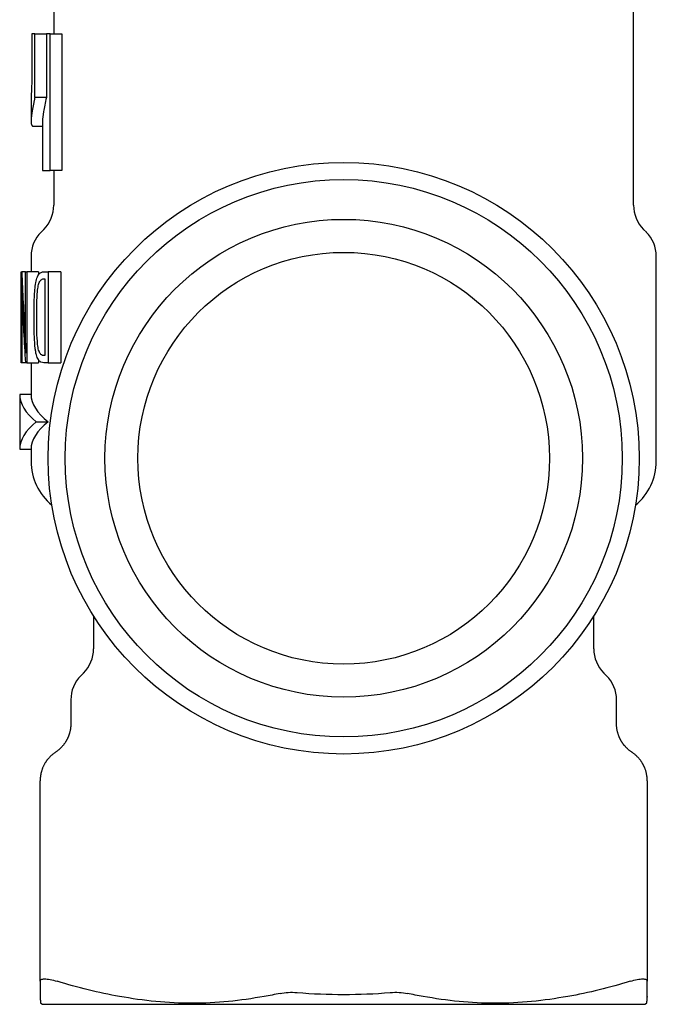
# Model space of a CAD drawing. Header units: millimetres. Extents: x 8 to 306, y 12 to 217.
# Tile 1 of 22: x 30 to 58, y 151 to 194. Entities that reach past the tile are written whole.
import ezdxf

# ---------------------------------------------------------------- set-up
doc = ezdxf.new("R2010")
doc.units = ezdxf.units.MM

msp = doc.modelspace()

# ---------------------------------------------------------------- linework, layer by layer
at = {"color": 7, "linetype": 'Continuous', "lineweight": 30}
for p, q in [((31.247, 195.254), (31.247, 193.776)), ((56.747, 186.247), (56.747, 195.254)), ((30.285, 193.776), (30.285, 191.953)), ((30.415, 193.776), (30.285, 193.776)), ((30.415, 190.982), (30.415, 193.776)), ((30.415, 193.776), (30.922, 193.776)), ((30.922, 193.776), (30.922, 190.982)), ((31.091, 193.776), (30.922, 193.776)), ((31.091, 187.776), (31.091, 193.776)), ((31.091, 193.776), (31.605, 193.776)), ((31.605, 193.776), (31.605, 187.776)), ((30.922, 190.982), (30.415, 190.982)), ((30.247, 190.805), (30.247, 189.943)), ((30.35, 189.721), (30.747, 189.721)), ((30.747, 189.943), (30.747, 187.776)), ((30.747, 187.776), (31.091, 187.776)), ((31.605, 187.776), (31.091, 187.776)), ((31.247, 187.776), (31.247, 186.247)), ((30.808, 185.187), (30.686, 185.065)), ((57.308, 185.065), (57.186, 185.187)), ((30.247, 184.004), (30.247, 183.326)), ((57.747, 174.998), (57.747, 184.004)), ((29.809, 179.326), (29.809, 183.326)), ((29.809, 183.326), (29.842, 183.326)), ((30.002, 183.326), (29.842, 183.326)), ((30.002, 181.238), (30.002, 183.326)), ((30.002, 183.326), (30.065, 183.326)), ((30.065, 183.326), (30.065, 179.326)), ((30.577, 183.326), (30.065, 183.326)), ((30.577, 183.326), (30.577, 183.19)), ((30.816, 183.326), (31.005, 183.326)), ((31.005, 183.326), (31.005, 179.326)), ((31.556, 183.326), (31.005, 183.326)), ((31.556, 183.326), (31.556, 179.326)), ((30.818, 183.014), (30.848, 183.014)), ((30.848, 183.014), (30.848, 179.637)), ((29.842, 181.394), (29.842, 179.326)), ((30.005, 180.633), (29.972, 180.633)), ((30.848, 179.637), (30.809, 179.637)), ((29.842, 179.326), (29.809, 179.326)), ((30.002, 179.326), (29.842, 179.326)), ((30.065, 179.326), (30.002, 179.326)), ((30.065, 179.326), (30.577, 179.326)), ((30.247, 179.326), (30.247, 177.932)), ((30.577, 179.45), (30.577, 179.326)), ((31.005, 179.326), (30.811, 179.326)), ((31.005, 179.326), (31.556, 179.326)), ((30.247, 177.932), (29.747, 177.932)), ((29.747, 177.932), (29.747, 177.026)), ((29.747, 177.026), (29.747, 176.426)), ((30.476, 176.726), (31.004, 176.726)), ((29.747, 176.426), (29.747, 175.52)), ((29.747, 175.52), (30.247, 175.52)), ((30.247, 175.52), (30.247, 174.998)), ((32.997, 168.198), (32.997, 166.747)), ((54.997, 166.747), (54.997, 168.198)), ((32.558, 165.686), (32.436, 165.565)), ((55.558, 165.565), (55.436, 165.686)), ((31.997, 164.504), (31.997, 163.458)), ((55.997, 163.458), (55.997, 164.504)), ((30.647, 152.137), (30.647, 159.894)), ((57.347, 159.894), (57.347, 152.137)), ((30.672, 151.169), (30.747, 151.126)), ((30.747, 151.126), (57.247, 151.126)), ((57.247, 151.126), (57.322, 151.169))]:
    msp.add_line(p, q, dxfattribs=at)
for radius in [13, 12.25, 10.5, 9.05]:
    msp.add_circle((43.997, 175.126), radius, dxfattribs=at)
for centre, radius, start, end in [((29.747, 186.247), 1.5, 315, 359.9999), ((58.247, 186.247), 1.5, 179.9999, 225), ((31.747, 184.004), 1.5, 135, 180), ((56.247, 184.004), 1.5, 0, 45), ((32.747, 174.998), 2.5, 180, 230.6337), ((55.247, 174.998), 2.5, 309.3663, 0), ((31.497, 166.747), 1.5, 315, 0), ((56.497, 166.747), 1.5, 180, 225), ((33.497, 164.504), 1.5, 135, 180), ((54.497, 164.504), 1.5, 0, 45)]:
    msp.add_arc(centre, radius, start, end, dxfattribs=at)
for centre, major_axis, ratio, start_param, end_param in [((43.997, 188.337), (0, 43.497), 0.327607, 1.68625, 1.748849), ((43.997, 187.432), (0, 43.095), 0.330664, 1.695717, 1.76003), ((43.997, 177.932), (14.25, 0), 0.267949, 3.141593, 3.462881), ((43.997, 177.932), (13.75, 0), 0.267949, 3.141593, 3.475009), ((43.997, 175.52), (14.25, 0), 0.267949, 2.820304, 3.141593), ((43.997, 175.52), (13.75, 0), 0.267949, 2.808177, 3.141593)]:
    msp.add_ellipse(centre, major_axis=major_axis, ratio=ratio, start_param=start_param, end_param=end_param, dxfattribs=at)
for points, knots in [([(30.285, 191.953), (30.282, 191.825), (30.279, 191.698), (30.272, 191.462), (30.267, 191.354), (30.254, 191.067), (30.247, 190.915), (30.247, 190.805)], [0, 0, 0, 0, 0.25, 0.25, 0.5, 0.5, 1, 1, 1, 1]), ([(30.415, 190.982), (30.412, 190.967), (30.406, 190.939), (30.397, 190.897), (30.388, 190.855), (30.379, 190.809), (30.369, 190.76), (30.358, 190.708), (30.348, 190.657), (30.338, 190.607), (30.328, 190.558), (30.319, 190.51), (30.311, 190.464), (30.303, 190.419), (30.295, 190.375), (30.288, 190.332), (30.281, 190.29), (30.275, 190.25), (30.269, 190.21), (30.264, 190.172), (30.26, 190.135), (30.256, 190.099), (30.253, 190.065), (30.251, 190.036), (30.249, 190.009), (30.248, 189.986), (30.247, 189.964), (30.247, 189.939), (30.247, 189.913), (30.249, 189.884), (30.252, 189.858), (30.255, 189.834), (30.26, 189.813), (30.265, 189.794), (30.272, 189.777), (30.279, 189.764), (30.287, 189.752), (30.296, 189.742), (30.306, 189.733), (30.317, 189.727), (30.33, 189.723), (30.341, 189.721), (30.348, 189.721), (30.35, 189.721)], [0, 0, 0, 0, 0.017834, 0.035668, 0.053511, 0.071354, 0.09515, 0.118948, 0.142744, 0.166593, 0.190443, 0.214291, 0.238384, 0.262478, 0.286571, 0.31072, 0.334872, 0.359021, 0.383991, 0.408962, 0.433932, 0.458968, 0.484005, 0.509041, 0.528263, 0.547486, 0.566722, 0.585958, 0.61547, 0.644986, 0.674498, 0.704125, 0.733755, 0.763382, 0.790732, 0.818086, 0.845436, 0.872879, 0.900324, 0.927766, 0.958796, 0.98983, 1, 1, 1, 1]), ([(30.922, 190.982), (30.869, 190.742), (30.825, 190.537), (30.764, 190.19), (30.747, 190.049), (30.747, 189.943)], [0, 0, 0, 0, 0.5, 0.5, 1, 1, 1, 1]), ([(30.378, 181.34), (30.378, 181.568), (30.38, 181.796), (30.396, 182.25), (30.407, 182.477), (30.448, 182.796), (30.465, 182.896), (30.513, 183.07), (30.542, 183.139), (30.611, 183.243), (30.649, 183.276), (30.71, 183.307), (30.73, 183.315), (30.772, 183.324), (30.794, 183.325), (30.816, 183.326)], [0, 0, 0, 0, 0.25, 0.25, 0.5, 0.5, 0.625, 0.625, 0.75, 0.75, 0.875, 0.875, 0.9375, 0.9375, 1, 1, 1, 1]), ([(29.858, 182.063), (29.855, 182.132), (29.853, 182.202), (29.849, 182.342), (29.847, 182.412), (29.84, 182.623), (29.836, 182.763), (29.832, 182.904)], [0, 0, 0, 0, 0.25, 0.25, 0.5, 0.5, 1, 1, 1, 1]), ([(29.832, 182.904), (29.834, 182.778), (29.836, 182.653), (29.838, 182.402), (29.839, 182.276), (29.841, 181.898), (29.842, 181.646), (29.842, 181.394)], [0, 0, 0, 0, 0.25, 0.25, 0.5, 0.5, 1, 1, 1, 1]), ([(30.495, 181.392), (30.496, 181.571), (30.497, 181.751), (30.506, 182.108), (30.513, 182.285), (30.538, 182.542), (30.549, 182.628), (30.582, 182.777), (30.604, 182.842), (30.656, 182.938), (30.687, 182.969), (30.734, 182.997), (30.751, 183.004), (30.784, 183.013), (30.801, 183.013), (30.818, 183.014)], [0, 0, 0, 0, 0.25, 0.25, 0.5, 0.5, 0.625, 0.625, 0.75, 0.75, 0.875, 0.875, 0.9375, 0.9375, 1, 1, 1, 1]), ([(30.811, 179.326), (30.767, 179.328), (30.725, 179.334), (30.643, 179.375), (30.604, 179.408), (30.535, 179.513), (30.504, 179.585), (30.469, 179.718), (30.459, 179.767), (30.442, 179.869), (30.435, 179.922), (30.416, 180.085), (30.408, 180.198), (30.395, 180.424), (30.39, 180.538), (30.38, 180.88), (30.378, 181.109), (30.378, 181.34)], [0, 0, 0, 0, 0.125, 0.125, 0.25, 0.25, 0.375, 0.375, 0.4375, 0.4375, 0.5, 0.5, 0.625, 0.625, 0.75, 0.75, 1, 1, 1, 1]), ([(30.809, 179.637), (30.773, 179.64), (30.739, 179.646), (30.69, 179.679), (30.673, 179.695), (30.643, 179.733), (30.629, 179.755), (30.59, 179.841), (30.569, 179.916), (30.54, 180.083), (30.531, 180.174), (30.511, 180.45), (30.504, 180.638), (30.497, 181.015), (30.495, 181.204), (30.495, 181.392)], [0, 0, 0, 0, 0.125, 0.125, 0.1875, 0.1875, 0.25, 0.25, 0.375, 0.375, 0.5, 0.5, 0.75, 0.75, 1, 1, 1, 1]), ([(30.019, 179.74), (30.014, 179.989), (30.009, 180.238), (30.003, 180.738), (30.002, 180.988), (30.002, 181.238)], [0, 0, 0, 0, 0.5, 0.5, 1, 1, 1, 1]), ([(29.972, 180.633), (29.977, 180.543), (29.982, 180.453), (29.987, 180.363), (29.992, 180.273), (29.997, 180.183), (30.001, 180.092), (30.008, 179.975), (30.013, 179.858), (30.019, 179.74)], [0, 0, 0, 0, 0.0002816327, 0.0002816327, 0.0002816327, 0.0005632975, 0.0005632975, 0.0005632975, 0.0009274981, 0.0009274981, 0.0009274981, 0.0009274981]), ([(31.997, 163.458), (31.997, 163.439), (31.997, 163.404), (31.994, 163.351), (31.989, 163.301), (31.983, 163.252), (31.976, 163.206), (31.968, 163.162), (31.959, 163.121), (31.95, 163.082), (31.94, 163.046), (31.929, 163.011), (31.919, 162.978), (31.908, 162.948), (31.898, 162.921), (31.888, 162.895), (31.878, 162.873), (31.869, 162.852), (31.86, 162.831), (31.85, 162.809), (31.838, 162.786), (31.825, 162.76), (31.81, 162.732), (31.794, 162.703), (31.775, 162.672), (31.755, 162.64), (31.733, 162.607), (31.709, 162.573), (31.682, 162.538), (31.653, 162.501), (31.621, 162.463), (31.586, 162.425), (31.548, 162.387), (31.508, 162.349), (31.466, 162.312), (31.421, 162.275), (31.373, 162.239), (31.339, 162.216), (31.322, 162.205)], [0, 0, 0, 0, 0.036744, 0.07229, 0.106584, 0.139577, 0.171225, 0.200962, 0.229332, 0.256306, 0.28186, 0.306399, 0.329425, 0.350923, 0.37088, 0.389286, 0.405846, 0.420897, 0.435453, 0.451495, 0.469409, 0.488915, 0.51001, 0.532691, 0.556949, 0.582301, 0.609155, 0.637494, 0.6673, 0.699132, 0.732432, 0.767166, 0.803295, 0.840773, 0.878845, 0.918115, 0.958522, 1, 1, 1, 1]), ([(56.672, 162.205), (56.657, 162.215), (56.627, 162.235), (56.585, 162.266), (56.545, 162.298), (56.508, 162.33), (56.473, 162.361), (56.441, 162.392), (56.412, 162.422), (56.385, 162.451), (56.36, 162.48), (56.336, 162.507), (56.315, 162.534), (56.296, 162.559), (56.278, 162.583), (56.263, 162.605), (56.249, 162.626), (56.236, 162.645), (56.224, 162.664), (56.212, 162.684), (56.198, 162.707), (56.184, 162.732), (56.169, 162.76), (56.154, 162.79), (56.138, 162.822), (56.123, 162.856), (56.107, 162.893), (56.092, 162.932), (56.077, 162.974), (56.063, 163.019), (56.049, 163.066), (56.036, 163.116), (56.025, 163.168), (56.015, 163.223), (56.007, 163.279), (56.002, 163.337), (55.998, 163.397), (55.997, 163.437), (55.997, 163.458)], [0, 0, 0, 0, 0.036744, 0.07229, 0.106584, 0.139577, 0.171225, 0.200962, 0.229332, 0.256306, 0.28186, 0.306399, 0.329425, 0.350923, 0.37088, 0.389286, 0.405846, 0.420897, 0.435453, 0.451495, 0.469409, 0.488915, 0.51001, 0.532691, 0.556949, 0.582301, 0.609155, 0.637494, 0.6673, 0.699132, 0.732432, 0.767166, 0.803295, 0.840773, 0.878845, 0.918115, 0.958522, 1, 1, 1, 1]), ([(31.322, 162.205), (31.319, 162.203), (31.301, 162.191), (31.27, 162.169), (31.229, 162.139), (31.191, 162.108), (31.155, 162.077), (31.12, 162.045), (31.086, 162.013), (31.054, 161.98), (31.025, 161.947), (30.998, 161.916), (30.972, 161.885), (30.949, 161.855), (30.927, 161.826), (30.908, 161.798), (30.891, 161.772), (30.874, 161.746), (30.855, 161.714), (30.833, 161.677), (30.81, 161.632), (30.788, 161.587), (30.767, 161.541), (30.748, 161.495), (30.731, 161.447), (30.715, 161.398), (30.701, 161.351), (30.689, 161.304), (30.679, 161.26), (30.671, 161.217), (30.664, 161.176), (30.658, 161.136), (30.654, 161.097), (30.651, 161.061), (30.649, 161.034), (30.649, 161.016), (30.648, 161.006), (30.648, 160.996), (30.647, 160.983), (30.647, 160.968), (30.647, 160.958), (30.647, 160.952)], [0, 0, 0, 0, 0.007999, 0.043273, 0.077504, 0.110647, 0.142663, 0.173515, 0.206069, 0.237139, 0.266691, 0.294699, 0.321139, 0.347446, 0.371949, 0.394634, 0.41556, 0.436148, 0.456954, 0.49008, 0.523717, 0.557846, 0.591541, 0.625661, 0.660183, 0.694826, 0.728357, 0.760618, 0.791607, 0.820745, 0.848669, 0.875897, 0.902992, 0.926721, 0.950576, 0.956873, 0.963189, 0.970157, 0.978619, 0.988571, 1, 1, 1, 1]), ([(57.347, 160.952), (57.347, 160.956), (57.347, 160.963), (57.347, 160.975), (57.347, 160.989), (57.346, 161.004), (57.346, 161.018), (57.345, 161.031), (57.344, 161.044), (57.343, 161.062), (57.341, 161.087), (57.337, 161.126), (57.331, 161.174), (57.321, 161.23), (57.31, 161.288), (57.295, 161.344), (57.279, 161.4), (57.261, 161.455), (57.244, 161.5), (57.23, 161.534), (57.219, 161.558), (57.208, 161.583), (57.196, 161.609), (57.181, 161.638), (57.166, 161.667), (57.149, 161.698), (57.13, 161.73), (57.109, 161.763), (57.087, 161.797), (57.062, 161.832), (57.036, 161.867), (57.008, 161.902), (56.978, 161.938), (56.946, 161.974), (56.911, 162.01), (56.873, 162.046), (56.834, 162.083), (56.791, 162.118), (56.746, 162.153), (56.706, 162.182), (56.681, 162.199), (56.672, 162.205)], [0, 0, 0, 0, 0.008017, 0.015377, 0.02593, 0.035846, 0.045209, 0.054017, 0.062517, 0.071071, 0.091456, 0.112157, 0.150099, 0.189363, 0.228671, 0.268239, 0.30755, 0.346571, 0.385267, 0.403206, 0.421064, 0.439145, 0.458771, 0.480093, 0.503111, 0.526362, 0.551112, 0.577352, 0.605071, 0.634256, 0.663227, 0.693478, 0.724986, 0.757725, 0.791665, 0.826771, 0.863005, 0.900322, 0.938675, 0.97801, 1, 1, 1, 1]), ([(30.647, 159.894), (30.647, 159.918), (30.647, 159.965), (30.647, 160.033), (30.647, 160.099), (30.647, 160.163), (30.647, 160.223), (30.647, 160.281), (30.647, 160.336), (30.647, 160.389), (30.647, 160.439), (30.647, 160.487), (30.647, 160.532), (30.647, 160.575), (30.647, 160.606), (30.647, 160.626), (30.647, 160.638), (30.647, 160.649), (30.647, 160.659), (30.647, 160.67), (30.647, 160.687), (30.647, 160.708), (30.647, 160.736), (30.647, 160.766), (30.647, 160.797), (30.647, 160.826), (30.647, 160.851), (30.647, 160.874), (30.647, 160.893), (30.647, 160.909), (30.647, 160.921), (30.647, 160.931), (30.647, 160.939), (30.647, 160.945), (30.647, 160.949), (30.647, 160.952), (30.647, 160.952), (30.647, 160.952)], [0, 0, 0, 0, 0.037341, 0.074346, 0.111018, 0.147358, 0.183369, 0.218419, 0.253156, 0.287583, 0.321701, 0.355514, 0.389024, 0.422233, 0.455144, 0.464742, 0.474314, 0.483862, 0.493384, 0.503081, 0.51349, 0.537974, 0.562384, 0.598279, 0.634023, 0.669619, 0.705072, 0.740388, 0.775569, 0.810621, 0.838074, 0.865452, 0.892757, 0.919993, 0.94716, 0.974261, 1, 1, 1, 1]), ([(57.347, 160.952), (57.347, 160.952), (57.347, 160.952), (57.347, 160.903), (57.347, 160.715), (57.347, 160.47), (57.347, 160.213), (57.347, 160.002), (57.347, 159.894)], [0, 0, 0, 0, 0.000167, 0.246885, 0.500435, 0.659754, 0.826186, 1, 1, 1, 1]), ([(30.647, 152.137), (30.647, 152.171), (30.664, 152.197), (30.731, 152.233), (30.782, 152.242), (30.913, 152.242), (30.995, 152.233), (31.18, 152.197), (31.285, 152.171), (31.397, 152.137)], [0, 0, 0, 0, 0.25, 0.25, 0.5, 0.5, 0.75, 0.75, 1, 1, 1, 1]), ([(56.597, 152.137), (56.709, 152.171), (56.812, 152.197), (56.998, 152.233), (57.079, 152.242), (57.212, 152.242), (57.263, 152.233), (57.33, 152.197), (57.347, 152.171), (57.347, 152.137)], [0, 0, 0, 0, 0.25, 0.25, 0.5, 0.5, 0.75, 0.75, 1, 1, 1, 1]), ([(30.647, 151.47), (30.647, 151.377), (30.654, 151.301), (30.667, 151.197), (30.672, 151.169), (30.672, 151.169)], [0, 0, 0, 0, 0.5, 0.5, 1, 1, 1, 1]), ([(30.647, 151.47), (30.647, 151.466), (30.647, 151.458), (30.647, 151.45), (30.647, 151.444), (30.647, 151.442), (30.647, 151.442), (30.647, 151.442)], [0, 0, 0, 0, 0.223993, 0.447977, 0.671954, 0.895927, 1, 1, 1, 1]), ([(40.504, 151.47), (39.978, 151.377), (39.452, 151.301), (38.397, 151.197), (37.867, 151.169), (36.803, 151.169), (36.268, 151.197), (35.199, 151.301), (34.667, 151.377), (34.14, 151.47)], [0, 0, 0, 0, 0.25, 0.25, 0.5, 0.5, 0.75, 0.75, 1, 1, 1, 1]), ([(41.198, 151.605), (41.311, 151.629), (41.43, 151.644), (41.684, 151.658), (41.816, 151.656), (41.948, 151.645)], [0, 0, 0, 0, 0.5, 0.5, 1, 1, 1, 1]), ([(46.047, 151.645), (46.179, 151.656), (46.308, 151.658), (46.562, 151.645), (46.684, 151.629), (46.797, 151.605)], [0, 0, 0, 0, 0.5, 0.5, 1, 1, 1, 1]), ([(53.854, 151.47), (53.328, 151.377), (52.795, 151.301), (51.727, 151.197), (51.192, 151.169), (50.128, 151.169), (49.598, 151.197), (48.542, 151.301), (48.017, 151.377), (47.49, 151.47)], [0, 0, 0, 0, 0.25, 0.25, 0.5, 0.5, 0.75, 0.75, 1, 1, 1, 1]), ([(57.322, 151.169), (57.322, 151.169), (57.327, 151.197), (57.34, 151.301), (57.347, 151.377), (57.347, 151.47)], [0, 0, 0, 0, 0.5, 0.5, 1, 1, 1, 1]), ([(57.347, 151.47), (57.347, 151.466), (57.347, 151.458), (57.347, 151.45), (57.347, 151.444), (57.347, 151.442), (57.347, 151.442), (57.347, 151.442)], [0, 0, 0, 0, 0.224032, 0.448054, 0.67207, 0.896081, 1, 1, 1, 1])]:
    msp.add_open_spline(points, degree=3, knots=knots, dxfattribs=at)
for points in [[(30.647, 152.137), (30.647, 151.862), (30.647, 151.634), (30.647, 151.47)], [(34.14, 151.47), (33.215, 151.634), (32.302, 151.862), (31.397, 152.137)], [(56.597, 152.137), (55.693, 151.862), (54.779, 151.634), (53.854, 151.47)], [(57.347, 151.47), (57.347, 151.634), (57.347, 151.862), (57.347, 152.137)], [(41.198, 151.605), (40.967, 151.556), (40.736, 151.511), (40.504, 151.47)], [(41.948, 151.645), (43.314, 151.531), (44.68, 151.531), (46.047, 151.645)], [(47.49, 151.47), (47.258, 151.511), (47.027, 151.556), (46.797, 151.605)]]:
    msp.add_open_spline(points, degree=3, dxfattribs=at)

doc.saveas('drawing.dxf')
